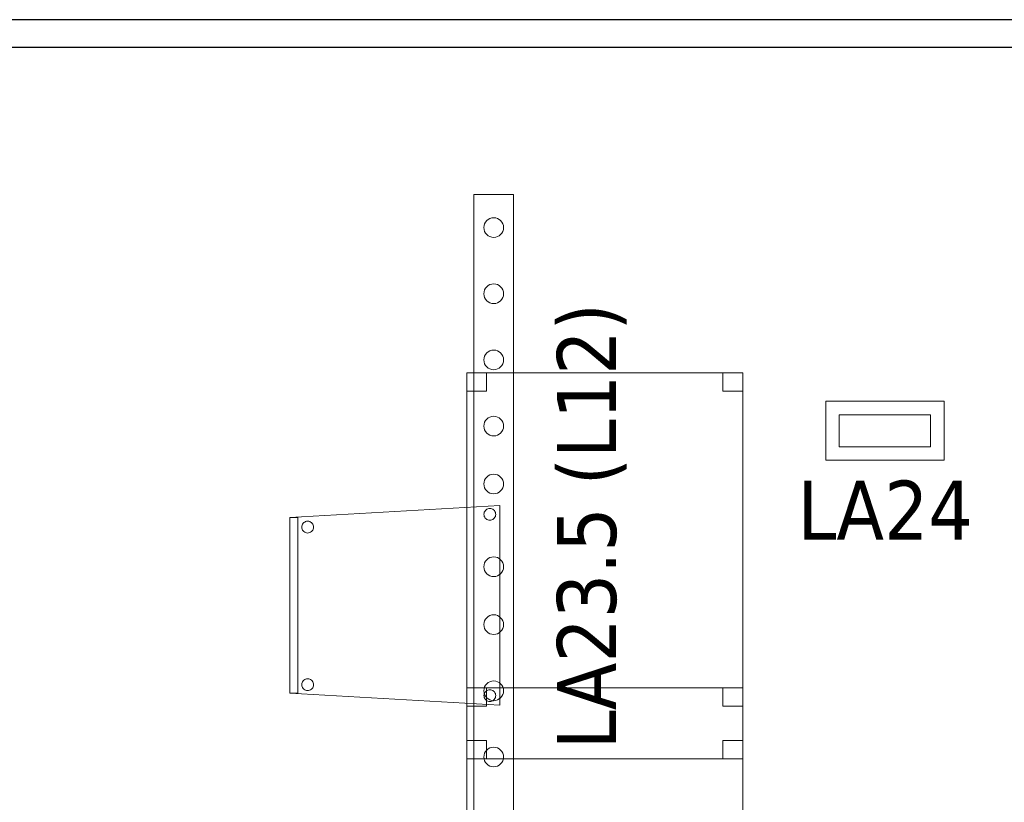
# Model space of a CAD drawing. Header units: metres. Extents: x 391.1 to 427.5, y 12.8 to 28.4.
# Tile 33 of 218: x 409.4 to 411.9, y 15.5 to 17.5. Entities that reach past the tile are written whole.
import ezdxf

# ---------------------------------------------------------------- set-up
doc = ezdxf.new("R2010")
doc.units = ezdxf.units.M
for name, color, linetype, lineweight in [('02_MOBILIARIO', 7, 'Continuous', 18), ('A-DETL-____-MBND', 7, 'Continuous', 18), ('A-DETL-GENF-OTLN', 7, 'Continuous', 18), ('A-WALL-____-MCUT', 7, 'Continuous', 25), ('A-WALL-____-OTLN', 7, 'Continuous', 25), ('E-LITE-____-IDEN', 7, 'Continuous', 30), ('E-LITE-EQPM-IDEN', 7, 'Continuous', 30)]:
    doc.layers.add(name, color=color, linetype=linetype, lineweight=lineweight)
doc.styles.add('Tahoma_4', font='tahoma.ttf', dxfattribs={"height": 0.15})

# ---------------------------------------------------------------- blocks, each defined once
blk = doc.blocks.new('Family - Cadira confident_PA-152096-03_ENLLUMENAT_P0A')
at = {"layer": 'A-DETL-____-MBND', "color": 253, "true_color": 0xaaaaaa}
for p, q in [((0, 0.4765), (0.5326, 0.5065)), ((0.5326, 0.5065), (0, 0.4765)), ((0.5326, 0.5065), (0.5326, 0)), ((0.5326, 0), (0.5326, 0.5065)), ((0, 0.03), (0, 0.4765)), ((0, 0.4765), (0, 0.03)), ((0, 0.4765), (0.02, 0.4765)), ((0, 0.03), (0, 0.4765)), ((0.02, 0.4765), (0, 0.4765)), ((0, 0.4765), (0, 0.03)), ((0.02, 0.4765), (0.02, 0.03)), ((0.02, 0.03), (0.02, 0.4765)), ((0.4926, 0.4843), (0.4928, 0.4869)), ((0.4928, 0.4869), (0.4926, 0.4843)), ((0.4928, 0.4817), (0.4926, 0.4843)), ((0.4926, 0.4843), (0.4928, 0.4817)), ((0.4928, 0.4869), (0.4935, 0.4894)), ((0.4935, 0.4894), (0.4928, 0.4869)), ((0.4935, 0.4792), (0.4928, 0.4817)), ((0.4928, 0.4817), (0.4935, 0.4792)), ((0.4935, 0.4894), (0.4946, 0.4918)), ((0.4946, 0.4918), (0.4935, 0.4894)), ((0.4945, 0.4768), (0.4935, 0.4792)), ((0.4935, 0.4792), (0.4945, 0.4768)), ((0.496, 0.4747), (0.4945, 0.4768)), ((0.4945, 0.4768), (0.496, 0.4747)), ((0.4946, 0.4918), (0.4961, 0.4939)), ((0.4961, 0.4939), (0.4946, 0.4918)), ((0.4961, 0.4939), (0.498, 0.4957)), ((0.498, 0.4957), (0.4961, 0.4939)), ((0.498, 0.4957), (0.5001, 0.4972)), ((0.5001, 0.4972), (0.498, 0.4957)), ((0.5001, 0.4972), (0.5025, 0.4983)), ((0.5025, 0.4983), (0.5001, 0.4972)), ((0.5025, 0.4983), (0.505, 0.4989)), ((0.505, 0.4989), (0.5025, 0.4983)), ((0.505, 0.4989), (0.5076, 0.4992)), ((0.5076, 0.4992), (0.505, 0.4989)), ((0.5076, 0.4992), (0.5102, 0.4989)), ((0.5102, 0.4989), (0.5076, 0.4992)), ((0.5102, 0.4989), (0.5127, 0.4982)), ((0.5127, 0.4982), (0.5102, 0.4989)), ((0.5127, 0.4982), (0.515, 0.4971)), ((0.515, 0.4971), (0.5127, 0.4982)), ((0.515, 0.4971), (0.5172, 0.4956)), ((0.5172, 0.4956), (0.515, 0.4971)), ((0.5172, 0.4956), (0.519, 0.4938)), ((0.519, 0.4938), (0.5172, 0.4956)), ((0.5204, 0.4767), (0.5189, 0.4746)), ((0.5189, 0.4746), (0.5204, 0.4767)), ((0.519, 0.4938), (0.5205, 0.4916)), ((0.5205, 0.4916), (0.519, 0.4938)), ((0.5215, 0.4791), (0.5204, 0.4767)), ((0.5204, 0.4767), (0.5215, 0.4791)), ((0.5205, 0.4916), (0.5216, 0.4893)), ((0.5216, 0.4893), (0.5205, 0.4916)), ((0.5222, 0.4816), (0.5215, 0.4791)), ((0.5215, 0.4791), (0.5222, 0.4816)), ((0.5216, 0.4893), (0.5222, 0.4868)), ((0.5222, 0.4868), (0.5216, 0.4893)), ((0.5222, 0.4868), (0.5224, 0.4842)), ((0.5224, 0.4842), (0.5222, 0.4868)), ((0.5224, 0.4842), (0.5222, 0.4816)), ((0.5222, 0.4816), (0.5224, 0.4842)), ((0.0302, 0.4519), (0.0304, 0.4545)), ((0.0304, 0.4545), (0.0302, 0.4519)), ((0.0304, 0.4493), (0.0302, 0.4519)), ((0.0302, 0.4519), (0.0304, 0.4493)), ((0.0304, 0.4545), (0.0311, 0.457)), ((0.0311, 0.457), (0.0304, 0.4545)), ((0.0311, 0.457), (0.0322, 0.4594)), ((0.0322, 0.4594), (0.0311, 0.457)), ((0.0322, 0.4594), (0.0337, 0.4615)), ((0.0337, 0.4615), (0.0322, 0.4594)), ((0.0337, 0.4615), (0.0356, 0.4633)), ((0.0356, 0.4633), (0.0337, 0.4615)), ((0.0356, 0.4633), (0.0377, 0.4648)), ((0.0377, 0.4648), (0.0356, 0.4633)), ((0.0377, 0.4648), (0.0401, 0.4659)), ((0.0401, 0.4659), (0.0377, 0.4648)), ((0.0401, 0.4659), (0.0426, 0.4666)), ((0.0426, 0.4666), (0.0401, 0.4659)), ((0.0426, 0.4666), (0.0452, 0.4668)), ((0.0452, 0.4668), (0.0426, 0.4666)), ((0.0452, 0.4668), (0.0478, 0.4666)), ((0.0478, 0.4666), (0.0452, 0.4668)), ((0.0478, 0.4666), (0.0503, 0.4659)), ((0.0503, 0.4659), (0.0478, 0.4666)), ((0.0503, 0.4659), (0.0526, 0.4648)), ((0.0526, 0.4648), (0.0503, 0.4659)), ((0.0526, 0.4648), (0.0548, 0.4633)), ((0.0548, 0.4633), (0.0526, 0.4648)), ((0.0548, 0.4633), (0.0566, 0.4614)), ((0.0566, 0.4614), (0.0548, 0.4633)), ((0.0566, 0.4614), (0.0581, 0.4593)), ((0.0581, 0.4593), (0.0566, 0.4614)), ((0.0581, 0.4593), (0.0592, 0.4569)), ((0.0592, 0.4569), (0.0581, 0.4593)), ((0.0592, 0.4569), (0.0598, 0.4544)), ((0.0598, 0.4544), (0.0592, 0.4569)), ((0.0598, 0.4544), (0.06, 0.4518)), ((0.06, 0.4518), (0.0598, 0.4544)), ((0.06, 0.4518), (0.0598, 0.4492)), ((0.0598, 0.4492), (0.06, 0.4518)), ((0.4979, 0.4728), (0.496, 0.4747)), ((0.496, 0.4747), (0.4979, 0.4728)), ((0.5, 0.4713), (0.4979, 0.4728)), ((0.4979, 0.4728), (0.5, 0.4713)), ((0.5023, 0.4702), (0.5, 0.4713)), ((0.5, 0.4713), (0.5023, 0.4702)), ((0.5049, 0.4695), (0.5023, 0.4702)), ((0.5023, 0.4702), (0.5049, 0.4695)), ((0.5074, 0.4693), (0.5049, 0.4695)), ((0.5049, 0.4695), (0.5074, 0.4693)), ((0.51, 0.4695), (0.5074, 0.4693)), ((0.5074, 0.4693), (0.51, 0.4695)), ((0.5126, 0.4702), (0.51, 0.4695)), ((0.51, 0.4695), (0.5126, 0.4702)), ((0.5149, 0.4713), (0.5126, 0.4702)), ((0.5126, 0.4702), (0.5149, 0.4713)), ((0.5171, 0.4727), (0.5149, 0.4713)), ((0.5149, 0.4713), (0.5171, 0.4727)), ((0.5189, 0.4746), (0.5171, 0.4727)), ((0.5171, 0.4727), (0.5189, 0.4746)), ((0.031, 0.4468), (0.0304, 0.4493)), ((0.0304, 0.4493), (0.031, 0.4468)), ((0.0321, 0.4445), (0.031, 0.4468)), ((0.031, 0.4468), (0.0321, 0.4445)), ((0.0336, 0.4423), (0.0321, 0.4445)), ((0.0321, 0.4445), (0.0336, 0.4423)), ((0.0355, 0.4405), (0.0336, 0.4423)), ((0.0336, 0.4423), (0.0355, 0.4405)), ((0.0376, 0.439), (0.0355, 0.4405)), ((0.0355, 0.4405), (0.0376, 0.439)), ((0.0399, 0.4378), (0.0376, 0.439)), ((0.0376, 0.439), (0.0399, 0.4378)), ((0.0424, 0.4372), (0.0399, 0.4378)), ((0.0399, 0.4378), (0.0424, 0.4372)), ((0.045, 0.4369), (0.0424, 0.4372)), ((0.0424, 0.4372), (0.045, 0.4369)), ((0.0476, 0.4371), (0.045, 0.4369)), ((0.045, 0.4369), (0.0476, 0.4371)), ((0.0502, 0.4378), (0.0476, 0.4371)), ((0.0476, 0.4371), (0.0502, 0.4378)), ((0.0525, 0.4389), (0.0502, 0.4378)), ((0.0502, 0.4378), (0.0525, 0.4389)), ((0.0547, 0.4404), (0.0525, 0.4389)), ((0.0525, 0.4389), (0.0547, 0.4404)), ((0.0565, 0.4422), (0.0547, 0.4404)), ((0.0547, 0.4404), (0.0565, 0.4422)), ((0.058, 0.4443), (0.0565, 0.4422)), ((0.0565, 0.4422), (0.058, 0.4443)), ((0.0591, 0.4467), (0.058, 0.4443)), ((0.058, 0.4443), (0.0591, 0.4467)), ((0.0598, 0.4492), (0.0591, 0.4467)), ((0.0591, 0.4467), (0.0598, 0.4492)), ((0.0302, 0.0519), (0.0304, 0.0545)), ((0.0304, 0.0545), (0.0302, 0.0519)), ((0.0304, 0.0493), (0.0302, 0.0519)), ((0.0302, 0.0519), (0.0304, 0.0493)), ((0.0304, 0.0545), (0.0311, 0.057)), ((0.0311, 0.057), (0.0304, 0.0545)), ((0.0311, 0.057), (0.0322, 0.0594)), ((0.0322, 0.0594), (0.0311, 0.057)), ((0.0322, 0.0594), (0.0337, 0.0615)), ((0.0337, 0.0615), (0.0322, 0.0594)), ((0.0337, 0.0615), (0.0356, 0.0633)), ((0.0356, 0.0633), (0.0337, 0.0615)), ((0.0356, 0.0633), (0.0377, 0.0648)), ((0.0377, 0.0648), (0.0356, 0.0633)), ((0.0377, 0.0648), (0.0401, 0.0659)), ((0.0401, 0.0659), (0.0377, 0.0648)), ((0.0401, 0.0659), (0.0426, 0.0666)), ((0.0426, 0.0666), (0.0401, 0.0659)), ((0.0426, 0.0666), (0.0452, 0.0668)), ((0.0452, 0.0668), (0.0426, 0.0666)), ((0.0452, 0.0668), (0.0478, 0.0666)), ((0.0478, 0.0666), (0.0452, 0.0668)), ((0.0478, 0.0666), (0.0503, 0.0659)), ((0.0503, 0.0659), (0.0478, 0.0666)), ((0.0503, 0.0659), (0.0526, 0.0648)), ((0.0526, 0.0648), (0.0503, 0.0659)), ((0.0526, 0.0648), (0.0548, 0.0633)), ((0.0548, 0.0633), (0.0526, 0.0648)), ((0.0548, 0.0633), (0.0566, 0.0614)), ((0.0566, 0.0614), (0.0548, 0.0633)), ((0.0566, 0.0614), (0.0581, 0.0593)), ((0.0581, 0.0593), (0.0566, 0.0614)), ((0.0581, 0.0593), (0.0592, 0.0569)), ((0.0592, 0.0569), (0.0581, 0.0593)), ((0.0592, 0.0569), (0.0598, 0.0544)), ((0.0598, 0.0544), (0.0592, 0.0569)), ((0.0598, 0.0544), (0.06, 0.0518)), ((0.06, 0.0518), (0.0598, 0.0544)), ((0.06, 0.0518), (0.0598, 0.0492)), ((0.0598, 0.0492), (0.06, 0.0518)), ((0.5326, 0), (0, 0.03)), ((0, 0.03), (0.5326, 0)), ((0.02, 0.03), (0, 0.03)), ((0, 0.03), (0.02, 0.03)), ((0.031, 0.0468), (0.0304, 0.0493)), ((0.0304, 0.0493), (0.031, 0.0468)), ((0.0321, 0.0445), (0.031, 0.0468)), ((0.031, 0.0468), (0.0321, 0.0445)), ((0.0336, 0.0423), (0.0321, 0.0445)), ((0.0321, 0.0445), (0.0336, 0.0423)), ((0.0355, 0.0405), (0.0336, 0.0423)), ((0.0336, 0.0423), (0.0355, 0.0405)), ((0.0376, 0.039), (0.0355, 0.0405)), ((0.0355, 0.0405), (0.0376, 0.039)), ((0.0399, 0.0378), (0.0376, 0.039)), ((0.0376, 0.039), (0.0399, 0.0378)), ((0.0424, 0.0372), (0.0399, 0.0378)), ((0.0399, 0.0378), (0.0424, 0.0372)), ((0.045, 0.0369), (0.0424, 0.0372)), ((0.0424, 0.0372), (0.045, 0.0369)), ((0.0476, 0.0371), (0.045, 0.0369)), ((0.045, 0.0369), (0.0476, 0.0371)), ((0.0502, 0.0378), (0.0476, 0.0371)), ((0.0476, 0.0371), (0.0502, 0.0378)), ((0.0525, 0.0389), (0.0502, 0.0378)), ((0.0502, 0.0378), (0.0525, 0.0389)), ((0.0547, 0.0404), (0.0525, 0.0389)), ((0.0525, 0.0389), (0.0547, 0.0404)), ((0.0565, 0.0422), (0.0547, 0.0404)), ((0.0547, 0.0404), (0.0565, 0.0422)), ((0.058, 0.0443), (0.0565, 0.0422)), ((0.0565, 0.0422), (0.058, 0.0443)), ((0.0591, 0.0467), (0.058, 0.0443)), ((0.058, 0.0443), (0.0591, 0.0467)), ((0.0598, 0.0492), (0.0591, 0.0467)), ((0.0591, 0.0467), (0.0598, 0.0492)), ((0.4926, 0.0243), (0.4928, 0.0269)), ((0.4928, 0.0269), (0.4926, 0.0243)), ((0.4928, 0.0269), (0.4935, 0.0294)), ((0.4935, 0.0294), (0.4928, 0.0269)), ((0.4935, 0.0294), (0.4946, 0.0318)), ((0.4946, 0.0318), (0.4935, 0.0294)), ((0.4946, 0.0318), (0.4961, 0.0339)), ((0.4961, 0.0339), (0.4946, 0.0318)), ((0.4961, 0.0339), (0.498, 0.0357)), ((0.498, 0.0357), (0.4961, 0.0339)), ((0.498, 0.0357), (0.5001, 0.0372)), ((0.5001, 0.0372), (0.498, 0.0357)), ((0.5001, 0.0372), (0.5025, 0.0383)), ((0.5025, 0.0383), (0.5001, 0.0372)), ((0.5025, 0.0383), (0.505, 0.0389)), ((0.505, 0.0389), (0.5025, 0.0383)), ((0.505, 0.0389), (0.5076, 0.0392)), ((0.5076, 0.0392), (0.505, 0.0389)), ((0.5076, 0.0392), (0.5102, 0.0389)), ((0.5102, 0.0389), (0.5076, 0.0392)), ((0.5102, 0.0389), (0.5127, 0.0382)), ((0.5127, 0.0382), (0.5102, 0.0389)), ((0.5127, 0.0382), (0.515, 0.0371)), ((0.515, 0.0371), (0.5127, 0.0382)), ((0.515, 0.0371), (0.5172, 0.0356)), ((0.5172, 0.0356), (0.515, 0.0371)), ((0.5172, 0.0356), (0.519, 0.0338)), ((0.519, 0.0338), (0.5172, 0.0356)), ((0.519, 0.0338), (0.5205, 0.0316)), ((0.5205, 0.0316), (0.519, 0.0338)), ((0.5205, 0.0316), (0.5216, 0.0293)), ((0.5216, 0.0293), (0.5205, 0.0316)), ((0.5216, 0.0293), (0.5222, 0.0268)), ((0.5222, 0.0268), (0.5216, 0.0293)), ((0.5222, 0.0268), (0.5224, 0.0242)), ((0.5224, 0.0242), (0.5222, 0.0268)), ((0.4928, 0.0217), (0.4926, 0.0243)), ((0.4926, 0.0243), (0.4928, 0.0217)), ((0.4935, 0.0192), (0.4928, 0.0217)), ((0.4928, 0.0217), (0.4935, 0.0192)), ((0.4945, 0.0168), (0.4935, 0.0192)), ((0.4935, 0.0192), (0.4945, 0.0168)), ((0.496, 0.0147), (0.4945, 0.0168)), ((0.4945, 0.0168), (0.496, 0.0147)), ((0.4979, 0.0128), (0.496, 0.0147)), ((0.496, 0.0147), (0.4979, 0.0128)), ((0.5, 0.0113), (0.4979, 0.0128)), ((0.4979, 0.0128), (0.5, 0.0113)), ((0.5023, 0.0102), (0.5, 0.0113)), ((0.5, 0.0113), (0.5023, 0.0102)), ((0.5049, 0.0095), (0.5023, 0.0102)), ((0.5023, 0.0102), (0.5049, 0.0095)), ((0.5074, 0.0093), (0.5049, 0.0095)), ((0.5049, 0.0095), (0.5074, 0.0093)), ((0.51, 0.0095), (0.5074, 0.0093)), ((0.5074, 0.0093), (0.51, 0.0095)), ((0.5126, 0.0102), (0.51, 0.0095)), ((0.51, 0.0095), (0.5126, 0.0102)), ((0.5149, 0.0113), (0.5126, 0.0102)), ((0.5126, 0.0102), (0.5149, 0.0113)), ((0.5171, 0.0127), (0.5149, 0.0113)), ((0.5149, 0.0113), (0.5171, 0.0127)), ((0.5189, 0.0146), (0.5171, 0.0127)), ((0.5171, 0.0127), (0.5189, 0.0146)), ((0.5204, 0.0167), (0.5189, 0.0146)), ((0.5189, 0.0146), (0.5204, 0.0167)), ((0.5215, 0.0191), (0.5204, 0.0167)), ((0.5204, 0.0167), (0.5215, 0.0191)), ((0.5222, 0.0216), (0.5215, 0.0191)), ((0.5215, 0.0191), (0.5222, 0.0216)), ((0.5224, 0.0242), (0.5222, 0.0216)), ((0.5222, 0.0216), (0.5224, 0.0242))]:
    blk.add_line(p, q, dxfattribs=at)
blk = doc.blocks.new('Family - Taula 80X70_PA-152214-03_ENLLUMENAT_P0A')
at = {"layer": 'A-DETL-____-MBND', "color": 253, "true_color": 0xaaaaaa}
for p, q in [((0, 0), (0, 0.98)), ((0, 0.98), (0.7001, 0.98)), ((0.7001, 0.98), (0, 0.98)), ((0, 0.98), (0, 0)), ((0, 0.9336), (0, 0.98)), ((0, 0.98), (0.05, 0.98)), ((0.05, 0.98), (0, 0.98)), ((0, 0.98), (0, 0.9336)), ((0.05, 0.98), (0.05, 0.9336)), ((0.05, 0.9336), (0.05, 0.98)), ((0.6501, 0.9336), (0.6501, 0.98)), ((0.6501, 0.98), (0.7001, 0.98)), ((0.7001, 0.98), (0.6501, 0.98)), ((0.6501, 0.98), (0.6501, 0.9336)), ((0.7001, 0.98), (0.7001, 0.9336)), ((0.7001, 0.9336), (0.7001, 0.98)), ((0.7001, 0.98), (0.7001, 0)), ((0.7001, 0), (0.7001, 0.98)), ((0.05, 0.9336), (0, 0.9336)), ((0, 0.9336), (0.05, 0.9336)), ((0.7001, 0.9336), (0.6501, 0.9336)), ((0.6501, 0.9336), (0.7001, 0.9336)), ((0, 0), (0, 0.0464)), ((0, 0.0464), (0.05, 0.0464)), ((0.05, 0.0464), (0, 0.0464)), ((0, 0.0464), (0, 0)), ((0.05, 0.0464), (0.05, 0)), ((0.05, 0), (0.05, 0.0464)), ((0.6501, 0), (0.6501, 0.0464)), ((0.6501, 0.0464), (0.7001, 0.0464)), ((0.7001, 0.0464), (0.6501, 0.0464)), ((0.6501, 0.0464), (0.6501, 0)), ((0.7001, 0.0464), (0.7001, 0)), ((0.7001, 0), (0.7001, 0.0464)), ((0.05, 0), (0, 0)), ((0, 0), (0.05, 0)), ((0.7001, 0), (0, 0)), ((0.7001, 0), (0.6501, 0)), ((0.6501, 0), (0.7001, 0)), ((0, 0), (0.7001, 0))]:
    blk.add_line(p, q, dxfattribs=at)
blk = doc.blocks.new('Family - Evans PA-152218-03_ENLLUMENAT_P0A')
at = {"layer": 'A-WALL-____-MCUT', "color": 253, "true_color": 0xaaaaaa}
for p, q in [((7.2699, 0.07), (1.71, 0.07)), ((1.71, 0), (7.2699, 0))]:
    blk.add_line(p, q, dxfattribs=at)
at = {"layer": 'A-WALL-____-OTLN', "color": 253, "true_color": 0xaaaaaa}
for p, q in [((10.7899, 0.07), (0, 0.07)), ((0, 0), (10.7899, 0))]:
    blk.add_line(p, q, dxfattribs=at)
at = {"layer": 'A-WALL-____-OTLN', "color": 253, "lineweight": 18, "true_color": 0xaaaaaa}
blk.add_line((-0.0226, 0), (10.7899, 0), dxfattribs=at)
blk = doc.blocks.new('Family - Taula 80X70_PA-152557-03_ENLLUMENAT_P0A')
at = {"layer": 'A-DETL-____-MBND', "color": 253, "true_color": 0xaaaaaa}
for p, q in [((0, 0.9336), (0, 0.98)), ((0, 0.98), (0.05, 0.98)), ((0.05, 0.98), (0, 0.98)), ((0, 0.98), (0, 0.9336)), ((0, 0), (0, 0.98)), ((0, 0.98), (0.7001, 0.98)), ((0.7001, 0.98), (0, 0.98)), ((0, 0.98), (0, 0)), ((0.05, 0.98), (0.05, 0.9336)), ((0.05, 0.9336), (0.05, 0.98)), ((0.6501, 0.9336), (0.6501, 0.98)), ((0.6501, 0.98), (0.7001, 0.98)), ((0.7001, 0.98), (0.6501, 0.98)), ((0.6501, 0.98), (0.6501, 0.9336)), ((0.7001, 0.98), (0.7001, 0)), ((0.7001, 0), (0.7001, 0.98)), ((0.7001, 0.98), (0.7001, 0.9336)), ((0.7001, 0.9336), (0.7001, 0.98)), ((0.05, 0.9336), (0, 0.9336)), ((0, 0.9336), (0.05, 0.9336)), ((0.7001, 0.9336), (0.6501, 0.9336)), ((0.6501, 0.9336), (0.7001, 0.9336)), ((0, 0), (0, 0.0464)), ((0, 0.0464), (0.05, 0.0464)), ((0.05, 0.0464), (0, 0.0464)), ((0, 0.0464), (0, 0)), ((0.05, 0.0464), (0.05, 0)), ((0.05, 0), (0.05, 0.0464)), ((0.6501, 0), (0.6501, 0.0464)), ((0.6501, 0.0464), (0.7001, 0.0464)), ((0.7001, 0.0464), (0.6501, 0.0464)), ((0.6501, 0.0464), (0.6501, 0)), ((0.7001, 0.0464), (0.7001, 0)), ((0.7001, 0), (0.7001, 0.0464)), ((0.7001, 0), (0, 0)), ((0.05, 0), (0, 0)), ((0, 0), (0.05, 0)), ((0.7001, 0), (0.6501, 0)), ((0.6501, 0), (0.7001, 0)), ((0, 0), (0.7001, 0))]:
    blk.add_line(p, q, dxfattribs=at)
blk = doc.blocks.new('LONDR55-XX_ZZ-ARQ-CAA-M3D-Londres55_ifc-1-03_ENLLUMENAT_P0A')
at = {"layer": '02_MOBILIARIO', "color": 253, "lineweight": 18, "true_color": 0xaaaaaa}
for name, p in [('Family - Taula 80X70_PA-152557-03_ENLLUMENAT_P0A', (410.511, 15.6434)), ('Family - Cadira confident_PA-152096-03_ENLLUMENAT_P0A', (410.0619, 15.7797)), ('Family - Taula 80X70_PA-152214-03_ENLLUMENAT_P0A', (410.511, 14.8434))]:
    blk.add_blockref(name, p, dxfattribs=at)
at = {"layer": 'A-WALL-____-OTLN', "color": 253, "lineweight": 18, "true_color": 0xaaaaaa, "rotation": 180}
blk.add_blockref('Family - Evans PA-152218-03_ENLLUMENAT_P0A', (416.412, 17.5196), dxfattribs=at)
blk = doc.blocks.new('ZYR_06_03 Emer Sostre Rect - 01 Emergencia Superficie 01-829055-03_ENLLUMENAT_P0A')
at = {"layer": 'A-DETL-GENF-OTLN', "color": 6, "true_color": 0xff00ff}
for p, q in [((-0.15, 0.075), (0.15, 0.075)), ((-0.15, -0.075), (-0.15, 0.075)), ((0.15, 0.075), (0.15, -0.075)), ((-0.1157, 0.0407), (0.1157, 0.0407)), ((-0.1157, -0.0407), (-0.1157, 0.0407)), ((0.1157, 0.0407), (0.1157, -0.0407)), ((0.1157, -0.0407), (-0.1157, -0.0407)), ((0.15, -0.075), (-0.15, -0.075))]:
    blk.add_line(p, q, dxfattribs=at)
blk = doc.blocks.new('ZYR_06_02_05 LLuminària Suspesa - L 12-850709-03_ENLLUMENAT_P0A')
at = {"layer": 'A-DETL-GENF-OTLN', "color": 92, "true_color": 0x00c400}
for p, q in [((-0.84, 0.05), (0.84, 0.05)), ((-0.84, -0.05), (-0.84, 0.05)), ((0.84, 0.05), (0.84, -0.05)), ((0.84, -0.05), (-0.84, -0.05))]:
    blk.add_line(p, q, dxfattribs=at)
for centre in [(-0.756, 0), (-0.588, 0), (-0.42, 0), (-0.252, 0), (-0.105, 0), (0.105, 0), (0.252, 0), (0.42, 0), (0.588, 0), (0.756, 0)]:
    blk.add_circle(centre, 0.025, dxfattribs=at)

msp = doc.modelspace()

# ---------------------------------------------------------------- block references
at = {"lineweight": 5}
msp.add_blockref('LONDR55-XX_ZZ-ARQ-CAA-M3D-Londres55_ifc-1-03_ENLLUMENAT_P0A', (0, 0), dxfattribs=at)
at = {"layer": 'A-DETL-GENF-OTLN', "color": 92, "true_color": 0x00c400, "rotation": 269.9999999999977}
msp.add_blockref('ZYR_06_02_05 LLuminària Suspesa - L 12-850709-03_ENLLUMENAT_P0A', (410.5792, 16.236), dxfattribs=at)
at = {"layer": 'A-DETL-GENF-OTLN', "color": 6, "true_color": 0xff00ff}
msp.add_blockref('ZYR_06_03 Emer Sostre Rect - 01 Emergencia Superficie 01-829055-03_ENLLUMENAT_P0A', (411.5721, 16.4762), dxfattribs=at)

# ---------------------------------------------------------------- texts
at = {"layer": 'E-LITE-EQPM-IDEN', "insert": (410.7397, 15.6681), "char_height": 0.15, "width": 1.382911, "attachment_point": 1, "rotation": 90, "style": 'Tahoma_4'}
msp.add_mtext('LA23.5 (L12)', dxfattribs=at)

# ---------------------------------------------------------------- next in the draw order: texts
at = {"layer": 'E-LITE-____-IDEN', "insert": (411.3503, 16.3495), "char_height": 0.15, "width": 0.533122, "attachment_point": 1, "style": 'Tahoma_4', "bg_fill": 3, "box_fill_scale": 1.25, "bg_fill_color": 256, "bg_fill_true_color": 13158600, "bg_fill_transparency": 0}
msp.add_mtext('LA24', dxfattribs=at)

doc.saveas('drawing.dxf')
